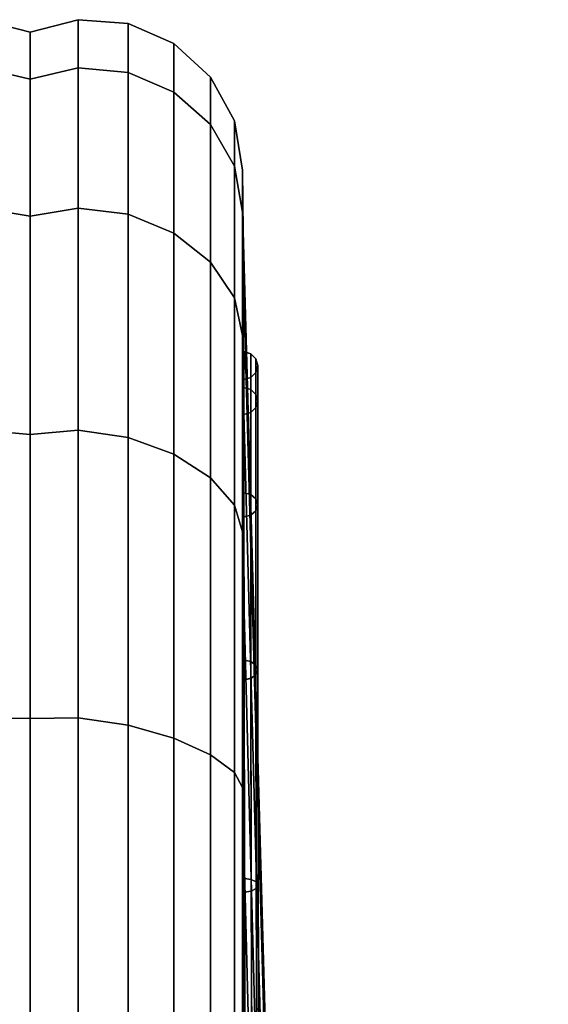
# Model space of a CAD drawing. Header units: inches. Extents: x -419 to 77, y -13 to 172.
# Tile 181 of 256: x 65.344 to 65.916, y 124.401 to 125.467. Entities that reach past the tile are written whole.
import ezdxf

# ---------------------------------------------------------------- set-up
doc = ezdxf.new("R2010")
doc.units = ezdxf.units.IN
doc.header["$MEASUREMENT"] = 0
for name, color, linetype in [('A-FURN', 1, 'Continuous'), ('A-FURN-3-COLLABORATE-EASEL-SCREEN-FABRIC', 254, 'Continuous'), ('A-FURN-3-COLLABORATE-EASEL-SCREEN-THREAD', 254, 'Continuous')]:
    doc.layers.add(name, color=color, linetype=linetype)

# ---------------------------------------------------------------- blocks, each defined once
blk = doc.blocks.new('CLSF-8248-2NDC-3D-3')
at = {"layer": 'A-FURN-3-COLLABORATE-EASEL-SCREEN-FABRIC'}
mesh = blk.add_polymesh((29, 8), dxfattribs=at)
for k, corner in enumerate([(-23.6106, 0.2307, 7.0554), (-23.6773, 0.23, 7.0554), (-23.7305, 0.2211, 7.0554), (-23.7779, 0.1953, 7.0554), (-23.8144, 0.1555, 7.0554), (-23.8358, 0.106, 7.0554), (-23.84, 0.0522, 7.0554), (-23.8264, 0, 7.0554), (-23.6106, 0.2307, 79.9706), (-23.6773, 0.23, 79.9706), (-23.7305, 0.2211, 79.9706), (-23.7779, 0.1953, 79.9706), (-23.8144, 0.1555, 79.9706), (-23.8358, 0.106, 79.9706), (-23.84, 0.0522, 79.9706), (-23.8264, 0, 79.9706), (-23.5678, 0.2307, 80.2994), (-23.6318, 0.23, 80.3166), (-23.6815, 0.2211, 80.3226), (-23.7265, 0.1953, 80.3312), (-23.7617, 0.1555, 80.3405), (-23.783, 0.106, 80.3487), (-23.788, 0.0522, 80.3541), (-23.7758, 0, 80.3552), (-23.4405, 0.2307, 80.6056), (-23.4982, 0.23, 80.6389), (-23.539, 0.2211, 80.6554), (-23.5776, 0.1953, 80.6743), (-23.6091, 0.1555, 80.6924), (-23.6295, 0.106, 80.7066), (-23.636, 0.0522, 80.7143), (-23.6273, 0, 80.7135), (-23.2387, 0.2307, 80.8686), (-23.2858, 0.23, 80.9158), (-23.3147, 0.2211, 80.9447), (-23.3441, 0.1953, 80.9741), (-23.3698, 0.1555, 80.9997), (-23.3879, 0.106, 81.0179), (-23.3957, 0.0522, 81.0257), (-23.3912, 0, 81.0212), (-22.9756, 0.2307, 81.0705), (-23.0089, 0.23, 81.1282), (-23.0254, 0.2211, 81.169), (-23.0443, 0.1953, 81.2076), (-23.0624, 0.1555, 81.239), (-23.0766, 0.106, 81.2594), (-23.0844, 0.0522, 81.266), (-23.0835, 0, 81.2573), (-22.6694, 0.2307, 81.1978), (-22.6866, 0.23, 81.2618), (-22.6926, 0.2211, 81.3115), (-22.7012, 0.1953, 81.3565), (-22.7105, 0.1555, 81.3916), (-22.7188, 0.106, 81.413), (-22.7242, 0.0522, 81.4179), (-22.7252, 0, 81.4058), (-22.3406, 0.2307, 81.2406), (-22.3406, 0.23, 81.3073), (-22.3406, 0.2211, 81.3605), (-22.3406, 0.1953, 81.4079), (-22.3406, 0.1555, 81.4443), (-22.3406, 0.106, 81.4658), (-22.3406, 0.0522, 81.47), (-22.3406, 0, 81.4564), (22.3406, 0.2307, 81.2406), (22.3406, 0.23, 81.3073), (22.3406, 0.2211, 81.3605), (22.3406, 0.1953, 81.4079), (22.3406, 0.1555, 81.4443), (22.3406, 0.106, 81.4658), (22.3406, 0.0522, 81.47), (22.3406, 0, 81.4564), (22.6694, 0.2307, 81.1978), (22.6866, 0.23, 81.2618), (22.6926, 0.2211, 81.3115), (22.7012, 0.1953, 81.3565), (22.7105, 0.1555, 81.3916), (22.7188, 0.106, 81.413), (22.7242, 0.0522, 81.4179), (22.7252, 0, 81.4058), (22.9756, 0.2307, 81.0705), (23.0089, 0.23, 81.1282), (23.0254, 0.2211, 81.169), (23.0443, 0.1953, 81.2076), (23.0624, 0.1555, 81.239), (23.0766, 0.106, 81.2594), (23.0844, 0.0522, 81.266), (23.0835, 0, 81.2573), (23.2387, 0.2307, 80.8686), (23.2858, 0.23, 80.9158), (23.3147, 0.2211, 80.9447), (23.3441, 0.1953, 80.9741), (23.3698, 0.1555, 80.9997), (23.3879, 0.106, 81.0179), (23.3957, 0.0522, 81.0257), (23.3912, 0, 81.0212), (23.4405, 0.2307, 80.6056), (23.4982, 0.23, 80.6389), (23.539, 0.2211, 80.6554), (23.5776, 0.1953, 80.6743), (23.6091, 0.1555, 80.6924), (23.6295, 0.106, 80.7066), (23.636, 0.0522, 80.7143), (23.6273, 0, 80.7135), (23.5678, 0.2307, 80.2994), (23.6318, 0.23, 80.3166), (23.6815, 0.2211, 80.3226), (23.7265, 0.1953, 80.3312), (23.7617, 0.1555, 80.3405), (23.783, 0.106, 80.3487), (23.788, 0.0522, 80.3541), (23.7758, 0, 80.3552), (23.6106, 0.2307, 79.9706), (23.6773, 0.23, 79.9706), (23.7305, 0.2211, 79.9706), (23.7779, 0.1953, 79.9706), (23.8144, 0.1555, 79.9706), (23.8358, 0.106, 79.9706), (23.84, 0.0522, 79.9706), (23.8264, 0, 79.9706), (23.6106, 0.2307, 7.0554), (23.6773, 0.23, 7.0554), (23.7305, 0.2211, 7.0554), (23.7779, 0.1953, 7.0554), (23.8144, 0.1555, 7.0554), (23.8358, 0.106, 7.0554), (23.84, 0.0522, 7.0554), (23.8264, 0, 7.0554), (23.5678, 0.2307, 6.7266), (23.6318, 0.23, 6.7094), (23.6815, 0.2211, 6.7034), (23.7265, 0.1953, 6.6948), (23.7617, 0.1555, 6.6855), (23.783, 0.106, 6.6773), (23.788, 0.0522, 6.6719), (23.7758, 0, 6.6708), (23.4405, 0.2307, 6.4204), (23.4982, 0.23, 6.3871), (23.539, 0.2211, 6.3706), (23.5776, 0.1953, 6.3517), (23.6091, 0.1555, 6.3336), (23.6295, 0.106, 6.3194), (23.636, 0.0522, 6.3117), (23.6273, 0, 6.3125), (23.2387, 0.2307, 6.1573), (23.2858, 0.23, 6.1102), (23.3147, 0.2211, 6.0813), (23.3441, 0.1953, 6.0519), (23.3698, 0.1555, 6.0262), (23.3879, 0.106, 6.0081), (23.3957, 0.0522, 6.0003), (23.3912, 0, 6.0048), (22.9756, 0.2307, 5.9555), (23.0089, 0.23, 5.8978), (23.0254, 0.2211, 5.857), (23.0443, 0.1953, 5.8184), (23.0624, 0.1555, 5.787), (23.0766, 0.106, 5.7666), (23.0844, 0.0522, 5.76), (23.0835, 0, 5.7687), (22.6694, 0.2307, 5.8282), (22.6866, 0.23, 5.7642), (22.6926, 0.2211, 5.7145), (22.7012, 0.1953, 5.6695), (22.7105, 0.1555, 5.6344), (22.7188, 0.106, 5.613), (22.7242, 0.0522, 5.6081), (22.7252, 0, 5.6202), (22.3406, 0.2307, 5.7854), (22.3406, 0.23, 5.7187), (22.3406, 0.2211, 5.6655), (22.3406, 0.1953, 5.6181), (22.3406, 0.1555, 5.5817), (22.3406, 0.106, 5.5602), (22.3406, 0.0522, 5.556), (22.3406, 0, 5.5696), (-22.3406, 0.2307, 5.7854), (-22.3406, 0.23, 5.7187), (-22.3406, 0.2211, 5.6655), (-22.3406, 0.1953, 5.6181), (-22.3406, 0.1555, 5.5817), (-22.3406, 0.106, 5.5602), (-22.3406, 0.0522, 5.556), (-22.3406, 0, 5.5696), (-22.6694, 0.2307, 5.8282), (-22.6866, 0.23, 5.7642), (-22.6926, 0.2211, 5.7145), (-22.7012, 0.1953, 5.6695), (-22.7105, 0.1555, 5.6344), (-22.7188, 0.106, 5.613), (-22.7242, 0.0522, 5.6081), (-22.7252, 0, 5.6202), (-22.9756, 0.2307, 5.9555), (-23.0089, 0.23, 5.8978), (-23.0254, 0.2211, 5.857), (-23.0443, 0.1953, 5.8184), (-23.0624, 0.1555, 5.787), (-23.0766, 0.106, 5.7666), (-23.0844, 0.0522, 5.76), (-23.0835, 0, 5.7687), (-23.2387, 0.2307, 6.1573), (-23.2858, 0.23, 6.1102), (-23.3147, 0.2211, 6.0813), (-23.3441, 0.1953, 6.0519), (-23.3698, 0.1555, 6.0262), (-23.3879, 0.106, 6.0081), (-23.3957, 0.0522, 6.0003), (-23.3912, 0, 6.0048), (-23.4405, 0.2307, 6.4204), (-23.4982, 0.23, 6.3871), (-23.539, 0.2211, 6.3706), (-23.5776, 0.1953, 6.3517), (-23.6091, 0.1555, 6.3336), (-23.6295, 0.106, 6.3194), (-23.636, 0.0522, 6.3117), (-23.6273, 0, 6.3125), (-23.5678, 0.2307, 6.7266), (-23.6318, 0.23, 6.7094), (-23.6815, 0.2211, 6.7034), (-23.7265, 0.1953, 6.6948), (-23.7617, 0.1555, 6.6855), (-23.783, 0.106, 6.6773), (-23.788, 0.0522, 6.6719), (-23.7758, 0, 6.6708), (-23.6106, 0.2307, 7.0554), (-23.6773, 0.23, 7.0554), (-23.7305, 0.2211, 7.0554), (-23.7779, 0.1953, 7.0554), (-23.8144, 0.1555, 7.0554), (-23.8358, 0.106, 7.0554), (-23.84, 0.0522, 7.0554), (-23.8264, 0, 7.0554)]):
    mesh.set_mesh_vertex(divmod(k, 8), corner)
mesh = blk.add_polymesh((29, 8), dxfattribs=at)
for k, corner in enumerate([(-23.8264, 0, 7.0554), (-23.84, -0.0522, 7.0554), (-23.8358, -0.106, 7.0554), (-23.8144, -0.1555, 7.0554), (-23.7779, -0.1953, 7.0554), (-23.7305, -0.2211, 7.0554), (-23.6773, -0.23, 7.0554), (-23.6106, -0.2307, 7.0554), (-23.8264, 0, 79.9706), (-23.84, -0.0522, 79.9706), (-23.8358, -0.106, 79.9706), (-23.8144, -0.1555, 79.9706), (-23.7779, -0.1953, 79.9706), (-23.7305, -0.2211, 79.9706), (-23.6773, -0.23, 79.9706), (-23.6106, -0.2307, 79.9706), (-23.7758, 0, 80.3552), (-23.788, -0.0522, 80.3541), (-23.783, -0.106, 80.3487), (-23.7617, -0.1555, 80.3405), (-23.7265, -0.1953, 80.3312), (-23.6815, -0.2211, 80.3226), (-23.6318, -0.23, 80.3166), (-23.5678, -0.2307, 80.2994), (-23.6273, 0, 80.7135), (-23.636, -0.0522, 80.7143), (-23.6295, -0.106, 80.7066), (-23.6091, -0.1555, 80.6924), (-23.5776, -0.1953, 80.6743), (-23.539, -0.2211, 80.6554), (-23.4982, -0.23, 80.6389), (-23.4405, -0.2307, 80.6056), (-23.3912, 0, 81.0212), (-23.3957, -0.0522, 81.0257), (-23.3879, -0.106, 81.0179), (-23.3698, -0.1555, 80.9997), (-23.3441, -0.1953, 80.9741), (-23.3147, -0.2211, 80.9447), (-23.2858, -0.23, 80.9158), (-23.2387, -0.2307, 80.8686), (-23.0835, 0, 81.2573), (-23.0844, -0.0522, 81.266), (-23.0766, -0.106, 81.2594), (-23.0624, -0.1555, 81.239), (-23.0443, -0.1953, 81.2076), (-23.0254, -0.2211, 81.169), (-23.0089, -0.23, 81.1282), (-22.9756, -0.2307, 81.0705), (-22.7252, 0, 81.4058), (-22.7242, -0.0522, 81.4179), (-22.7188, -0.106, 81.413), (-22.7105, -0.1555, 81.3916), (-22.7012, -0.1953, 81.3565), (-22.6926, -0.2211, 81.3115), (-22.6866, -0.23, 81.2618), (-22.6694, -0.2307, 81.1978), (-22.3406, 0, 81.4564), (-22.3406, -0.0522, 81.47), (-22.3406, -0.106, 81.4658), (-22.3406, -0.1555, 81.4443), (-22.3406, -0.1953, 81.4079), (-22.3406, -0.2211, 81.3605), (-22.3406, -0.23, 81.3073), (-22.3406, -0.2307, 81.2406), (22.3406, 0, 81.4564), (22.3406, -0.0522, 81.47), (22.3406, -0.106, 81.4658), (22.3406, -0.1555, 81.4443), (22.3406, -0.1953, 81.4079), (22.3406, -0.2211, 81.3605), (22.3406, -0.23, 81.3073), (22.3406, -0.2307, 81.2406), (22.7252, 0, 81.4058), (22.7242, -0.0522, 81.4179), (22.7188, -0.106, 81.413), (22.7105, -0.1555, 81.3916), (22.7012, -0.1953, 81.3565), (22.6926, -0.2211, 81.3115), (22.6866, -0.23, 81.2618), (22.6694, -0.2307, 81.1978), (23.0835, 0, 81.2573), (23.0844, -0.0522, 81.266), (23.0766, -0.106, 81.2594), (23.0624, -0.1555, 81.239), (23.0443, -0.1953, 81.2076), (23.0254, -0.2211, 81.169), (23.0089, -0.23, 81.1282), (22.9756, -0.2307, 81.0705), (23.3912, 0, 81.0212), (23.3957, -0.0522, 81.0257), (23.3879, -0.106, 81.0179), (23.3698, -0.1555, 80.9997), (23.3441, -0.1953, 80.9741), (23.3147, -0.2211, 80.9447), (23.2858, -0.23, 80.9158), (23.2387, -0.2307, 80.8686), (23.6273, 0, 80.7135), (23.636, -0.0522, 80.7143), (23.6295, -0.106, 80.7066), (23.6091, -0.1555, 80.6924), (23.5776, -0.1953, 80.6743), (23.539, -0.2211, 80.6554), (23.4982, -0.23, 80.6389), (23.4405, -0.2307, 80.6056), (23.7758, 0, 80.3552), (23.788, -0.0522, 80.3541), (23.783, -0.106, 80.3487), (23.7617, -0.1555, 80.3405), (23.7265, -0.1953, 80.3312), (23.6815, -0.2211, 80.3226), (23.6318, -0.23, 80.3166), (23.5678, -0.2307, 80.2994), (23.8264, 0, 79.9706), (23.84, -0.0522, 79.9706), (23.8358, -0.106, 79.9706), (23.8144, -0.1555, 79.9706), (23.7779, -0.1953, 79.9706), (23.7305, -0.2211, 79.9706), (23.6773, -0.23, 79.9706), (23.6106, -0.2307, 79.9706), (23.8264, 0, 7.0554), (23.84, -0.0522, 7.0554), (23.8358, -0.106, 7.0554), (23.8144, -0.1555, 7.0554), (23.7779, -0.1953, 7.0554), (23.7305, -0.2211, 7.0554), (23.6773, -0.23, 7.0554), (23.6106, -0.2307, 7.0554), (23.7758, 0, 6.6708), (23.788, -0.0522, 6.6719), (23.783, -0.106, 6.6773), (23.7617, -0.1555, 6.6855), (23.7265, -0.1953, 6.6948), (23.6815, -0.2211, 6.7034), (23.6318, -0.23, 6.7094), (23.5678, -0.2307, 6.7266), (23.6273, 0, 6.3125), (23.636, -0.0522, 6.3117), (23.6295, -0.106, 6.3194), (23.6091, -0.1555, 6.3336), (23.5776, -0.1953, 6.3517), (23.539, -0.2211, 6.3706), (23.4982, -0.23, 6.3871), (23.4405, -0.2307, 6.4204), (23.3912, 0, 6.0048), (23.3957, -0.0522, 6.0003), (23.3879, -0.106, 6.0081), (23.3698, -0.1555, 6.0262), (23.3441, -0.1953, 6.0519), (23.3147, -0.2211, 6.0813), (23.2858, -0.23, 6.1102), (23.2387, -0.2307, 6.1573), (23.0835, 0, 5.7687), (23.0844, -0.0522, 5.76), (23.0766, -0.106, 5.7666), (23.0624, -0.1555, 5.787), (23.0443, -0.1953, 5.8184), (23.0254, -0.2211, 5.857), (23.0089, -0.23, 5.8978), (22.9756, -0.2307, 5.9555), (22.7252, 0, 5.6202), (22.7242, -0.0522, 5.6081), (22.7188, -0.106, 5.613), (22.7105, -0.1555, 5.6344), (22.7012, -0.1953, 5.6695), (22.6926, -0.2211, 5.7145), (22.6866, -0.23, 5.7642), (22.6694, -0.2307, 5.8282), (22.3406, 0, 5.5696), (22.3406, -0.0522, 5.556), (22.3406, -0.106, 5.5602), (22.3406, -0.1555, 5.5817), (22.3406, -0.1953, 5.6181), (22.3406, -0.2211, 5.6655), (22.3406, -0.23, 5.7187), (22.3406, -0.2307, 5.7854), (-22.3406, 0, 5.5696), (-22.3406, -0.0522, 5.556), (-22.3406, -0.106, 5.5602), (-22.3406, -0.1555, 5.5817), (-22.3406, -0.1953, 5.6181), (-22.3406, -0.2211, 5.6655), (-22.3406, -0.23, 5.7187), (-22.3406, -0.2307, 5.7854), (-22.7252, 0, 5.6202), (-22.7242, -0.0522, 5.6081), (-22.7188, -0.106, 5.613), (-22.7105, -0.1555, 5.6344), (-22.7012, -0.1953, 5.6695), (-22.6926, -0.2211, 5.7145), (-22.6866, -0.23, 5.7642), (-22.6694, -0.2307, 5.8282), (-23.0835, 0, 5.7687), (-23.0844, -0.0522, 5.76), (-23.0766, -0.106, 5.7666), (-23.0624, -0.1555, 5.787), (-23.0443, -0.1953, 5.8184), (-23.0254, -0.2211, 5.857), (-23.0089, -0.23, 5.8978), (-22.9756, -0.2307, 5.9555), (-23.3912, 0, 6.0048), (-23.3957, -0.0522, 6.0003), (-23.3879, -0.106, 6.0081), (-23.3698, -0.1555, 6.0262), (-23.3441, -0.1953, 6.0519), (-23.3147, -0.2211, 6.0813), (-23.2858, -0.23, 6.1102), (-23.2387, -0.2307, 6.1573), (-23.6273, 0, 6.3125), (-23.636, -0.0522, 6.3117), (-23.6295, -0.106, 6.3194), (-23.6091, -0.1555, 6.3336), (-23.5776, -0.1953, 6.3517), (-23.539, -0.2211, 6.3706), (-23.4982, -0.23, 6.3871), (-23.4405, -0.2307, 6.4204), (-23.7758, 0, 6.6708), (-23.788, -0.0522, 6.6719), (-23.783, -0.106, 6.6773), (-23.7617, -0.1555, 6.6855), (-23.7265, -0.1953, 6.6948), (-23.6815, -0.2211, 6.7034), (-23.6318, -0.23, 6.7094), (-23.5678, -0.2307, 6.7266), (-23.8264, 0, 7.0554), (-23.84, -0.0522, 7.0554), (-23.8358, -0.106, 7.0554), (-23.8144, -0.1555, 7.0554), (-23.7779, -0.1953, 7.0554), (-23.7305, -0.2211, 7.0554), (-23.6773, -0.23, 7.0554), (-23.6106, -0.2307, 7.0554)]):
    mesh.set_mesh_vertex(divmod(k, 8), corner)
mesh = blk.add_polymesh((29, 7), dxfattribs=at)
for k, corner in enumerate([(-23.6106, -0.2307, 7.0554), (-22.7309, -0.2552, 7.3532), (-21.8526, -0.3163, 7.6506), (-20.9756, -0.3957, 7.9475), (-20.0987, -0.4751, 8.2444), (-19.2204, -0.5362, 8.5417), (-18.3406, -0.5607, 8.8396), (-23.6106, -0.2307, 79.9706), (-22.7309, -0.2552, 79.6728), (-21.8526, -0.3163, 79.3754), (-20.9756, -0.3957, 79.0785), (-20.0987, -0.4751, 78.7816), (-19.2204, -0.5362, 78.4843), (-18.3406, -0.5607, 78.1864), (-23.5678, -0.2307, 80.2994), (-22.6811, -0.2552, 80.0206), (-21.7991, -0.3163, 79.7572), (-20.92, -0.3957, 79.5017), (-20.0408, -0.4751, 79.2462), (-19.1589, -0.5362, 78.9828), (-18.2722, -0.5607, 78.704), (-23.4405, -0.2307, 80.6056), (-22.536, -0.2552, 80.3524), (-21.6431, -0.3163, 80.1191), (-20.7566, -0.3957, 79.896), (-19.8701, -0.4751, 79.6729), (-18.9772, -0.5362, 79.4397), (-18.0727, -0.5607, 79.1864), (-23.2387, -0.2307, 80.8686), (-22.3093, -0.2552, 80.6429), (-21.3982, -0.3163, 80.4344), (-20.4968, -0.3957, 80.2346), (-19.5953, -0.4751, 80.0348), (-18.6842, -0.5362, 79.8263), (-17.7549, -0.5607, 79.6006), (-22.9756, -0.2307, 81.0705), (-22.0188, -0.2552, 80.8697), (-21.083, -0.3163, 80.6794), (-20.1582, -0.3957, 80.4945), (-19.2333, -0.4751, 80.3095), (-18.2975, -0.5362, 80.1192), (-17.3407, -0.5607, 79.9184), (-22.6694, -0.2307, 81.1978), (-21.687, -0.2552, 81.0149), (-20.7211, -0.3163, 80.8355), (-19.7638, -0.3957, 80.6578), (-18.8066, -0.4751, 80.4802), (-17.8406, -0.5362, 80.3008), (-16.8582, -0.5607, 80.1179), (-22.3406, -0.2307, 81.2406), (-21.3393, -0.2552, 81.0647), (-20.3393, -0.3163, 80.889), (-19.3406, -0.3957, 80.7135), (-18.3419, -0.4751, 80.538), (-17.342, -0.5362, 80.3623), (-16.3406, -0.5607, 80.1864), (22.3406, -0.2307, 81.2406), (21.3393, -0.2552, 81.0647), (20.3393, -0.3163, 80.889), (19.3406, -0.3957, 80.7135), (18.3419, -0.4751, 80.538), (17.342, -0.5362, 80.3623), (16.3406, -0.5607, 80.1864), (22.6694, -0.2307, 81.1978), (21.687, -0.2552, 81.0149), (20.7211, -0.3163, 80.8355), (19.7638, -0.3957, 80.6578), (18.8066, -0.4751, 80.4802), (17.8406, -0.5362, 80.3008), (16.8582, -0.5607, 80.1179), (22.9756, -0.2307, 81.0705), (22.0188, -0.2552, 80.8697), (21.083, -0.3163, 80.6794), (20.1582, -0.3957, 80.4945), (19.2333, -0.4751, 80.3095), (18.2975, -0.5362, 80.1192), (17.3407, -0.5607, 79.9184), (23.2387, -0.2307, 80.8686), (22.3093, -0.2552, 80.6429), (21.3982, -0.3163, 80.4344), (20.4968, -0.3957, 80.2346), (19.5953, -0.4751, 80.0348), (18.6842, -0.5362, 79.8263), (17.7549, -0.5607, 79.6006), (23.4405, -0.2307, 80.6056), (22.536, -0.2552, 80.3524), (21.6431, -0.3163, 80.1191), (20.7566, -0.3957, 79.896), (19.8701, -0.4751, 79.6729), (18.9772, -0.5362, 79.4397), (18.0727, -0.5607, 79.1864), (23.5678, -0.2307, 80.2994), (22.6811, -0.2552, 80.0206), (21.7991, -0.3163, 79.7572), (20.92, -0.3957, 79.5017), (20.0408, -0.4751, 79.2462), (19.1589, -0.5362, 78.9828), (18.2722, -0.5607, 78.704), (23.6106, -0.2307, 79.9706), (22.7309, -0.2552, 79.6728), (21.8526, -0.3163, 79.3754), (20.9756, -0.3957, 79.0785), (20.0987, -0.4751, 78.7816), (19.2204, -0.5362, 78.4843), (18.3406, -0.5607, 78.1864), (23.6106, -0.2307, 7.0554), (22.7309, -0.2552, 7.3532), (21.8526, -0.3163, 7.6506), (20.9756, -0.3957, 7.9475), (20.0987, -0.4751, 8.2444), (19.2204, -0.5362, 8.5417), (18.3406, -0.5607, 8.8396), (23.5678, -0.2307, 6.7266), (22.6811, -0.2552, 7.0054), (21.7991, -0.3163, 7.2688), (20.92, -0.3957, 7.5243), (20.0408, -0.4751, 7.7798), (19.1589, -0.5362, 8.0431), (18.2722, -0.5607, 8.322), (23.4405, -0.2307, 6.4204), (22.536, -0.2552, 6.6736), (21.6431, -0.3163, 6.9069), (20.7566, -0.3957, 7.13), (19.8701, -0.4751, 7.3531), (18.9772, -0.5362, 7.5863), (18.0727, -0.5607, 7.8396), (23.2387, -0.2307, 6.1573), (22.3093, -0.2552, 6.3831), (21.3982, -0.3163, 6.5916), (20.4968, -0.3957, 6.7914), (19.5953, -0.4751, 6.9912), (18.6842, -0.5362, 7.1997), (17.7549, -0.5607, 7.4254), (22.9756, -0.2307, 5.9555), (22.0188, -0.2552, 6.1563), (21.083, -0.3163, 6.3466), (20.1582, -0.3957, 6.5315), (19.2333, -0.4751, 6.7165), (18.2975, -0.5362, 6.9068), (17.3407, -0.5607, 7.1076), (22.6694, -0.2307, 5.8282), (21.687, -0.2552, 6.0111), (20.7211, -0.3163, 6.1905), (19.7638, -0.3957, 6.3682), (18.8066, -0.4751, 6.5458), (17.8406, -0.5362, 6.7252), (16.8582, -0.5607, 6.9081), (22.3406, -0.2307, 5.7854), (21.3393, -0.2552, 5.9613), (20.3393, -0.3163, 6.137), (19.3406, -0.3957, 6.3125), (18.3419, -0.4751, 6.488), (17.342, -0.5362, 6.6637), (16.3406, -0.5607, 6.8396), (-22.3406, -0.2307, 5.7854), (-21.3393, -0.2552, 5.9613), (-20.3393, -0.3163, 6.137), (-19.3406, -0.3957, 6.3125), (-18.3419, -0.4751, 6.488), (-17.342, -0.5362, 6.6637), (-16.3406, -0.5607, 6.8396), (-22.6694, -0.2307, 5.8282), (-21.687, -0.2552, 6.0111), (-20.7211, -0.3163, 6.1905), (-19.7638, -0.3957, 6.3682), (-18.8066, -0.4751, 6.5458), (-17.8406, -0.5362, 6.7252), (-16.8582, -0.5607, 6.9081), (-22.9756, -0.2307, 5.9555), (-22.0188, -0.2552, 6.1563), (-21.083, -0.3163, 6.3466), (-20.1582, -0.3957, 6.5315), (-19.2333, -0.4751, 6.7165), (-18.2975, -0.5362, 6.9068), (-17.3407, -0.5607, 7.1076), (-23.2387, -0.2307, 6.1573), (-22.3093, -0.2552, 6.3831), (-21.3982, -0.3163, 6.5916), (-20.4968, -0.3957, 6.7914), (-19.5953, -0.4751, 6.9912), (-18.6842, -0.5362, 7.1997), (-17.7549, -0.5607, 7.4254), (-23.4405, -0.2307, 6.4204), (-22.536, -0.2552, 6.6736), (-21.6431, -0.3163, 6.9069), (-20.7566, -0.3957, 7.13), (-19.8701, -0.4751, 7.3531), (-18.9772, -0.5362, 7.5863), (-18.0727, -0.5607, 7.8396), (-23.5678, -0.2307, 6.7266), (-22.6811, -0.2552, 7.0054), (-21.7991, -0.3163, 7.2688), (-20.92, -0.3957, 7.5243), (-20.0408, -0.4751, 7.7798), (-19.1589, -0.5362, 8.0431), (-18.2722, -0.5607, 8.322), (-23.6106, -0.2307, 7.0554), (-22.7309, -0.2552, 7.3532), (-21.8526, -0.3163, 7.6506), (-20.9756, -0.3957, 7.9475), (-20.0987, -0.4751, 8.2444), (-19.2204, -0.5362, 8.5417), (-18.3406, -0.5607, 8.8396)]):
    mesh.set_mesh_vertex(divmod(k, 7), corner)
at = {"layer": 'A-FURN-3-COLLABORATE-EASEL-SCREEN-THREAD'}
mesh = blk.add_polymesh((9, 7), dxfattribs=at)
for k, corner in enumerate([(22.9106, -0.232, 6.0681), (22.9096, -0.2393, 6.0701), (22.9069, -0.2447, 6.0748), (22.9033, -0.2469, 6.0812), (22.8996, -0.2447, 6.0875), (22.8968, -0.2393, 6.0922), (22.8956, -0.2319, 6.0941), (22.6357, -0.2329, 5.9542), (22.6352, -0.2402, 5.9564), (22.6339, -0.2456, 5.9617), (22.632, -0.2478, 5.9688), (22.6301, -0.2456, 5.9759), (22.6286, -0.2402, 5.9811), (22.6279, -0.2328, 5.9832), (22.3406, -0.2355, 5.9154), (22.3407, -0.2429, 5.9176), (22.3408, -0.2483, 5.9231), (22.3409, -0.2504, 5.9304), (22.3408, -0.2482, 5.9378), (22.3407, -0.2427, 5.9432), (22.3406, -0.2354, 5.9454), (22.2031, -0.2377, 5.9154), (22.2032, -0.245, 5.9176), (22.2033, -0.2504, 5.9231), (22.2033, -0.2526, 5.9304), (22.2033, -0.2503, 5.9378), (22.2032, -0.2449, 5.9432), (22.2031, -0.2375, 5.9454), (22.0656, -0.24, 5.9154), (22.0656, -0.2473, 5.9176), (22.0657, -0.2527, 5.9231), (22.0657, -0.2549, 5.9304), (22.0657, -0.2527, 5.9378), (22.0656, -0.2472, 5.9432), (22.0656, -0.2399, 5.9454), (21.928, -0.2424, 5.9154), (21.9281, -0.2498, 5.9176), (21.9281, -0.2552, 5.9231), (21.9281, -0.2574, 5.9304), (21.9281, -0.2551, 5.9378), (21.9281, -0.2497, 5.9432), (21.928, -0.2423, 5.9454), (21.7905, -0.2448, 5.9154), (21.7905, -0.2521, 5.9176), (21.7905, -0.2576, 5.9231), (21.7905, -0.2597, 5.9304), (21.7905, -0.2575, 5.9378), (21.7905, -0.252, 5.9432), (21.7905, -0.2447, 5.9454), (21.6529, -0.2468, 5.9154), (21.6529, -0.2541, 5.9176), (21.653, -0.2595, 5.9231), (21.653, -0.2617, 5.9304), (21.653, -0.2595, 5.9378), (21.6529, -0.254, 5.9432), (21.6529, -0.2467, 5.9454), (21.5154, -0.2478, 5.9154), (21.5154, -0.2551, 5.9176), (21.5154, -0.2605, 5.9231), (21.5154, -0.2627, 5.9304), (21.5154, -0.2604, 5.9378), (21.5154, -0.255, 5.9432), (21.5154, -0.2476, 5.9454)]):
    mesh.set_mesh_vertex(divmod(k, 7), corner)
mesh = blk.add_polymesh((9, 7), dxfattribs=at)
for k, corner in enumerate([(21.7905, -0.2448, 81.1106), (21.7905, -0.2521, 81.1084), (21.7905, -0.2576, 81.1029), (21.7905, -0.2597, 81.0955), (21.7905, -0.2575, 81.0882), (21.7905, -0.252, 81.0828), (21.7905, -0.2447, 81.0806), (21.928, -0.2425, 81.1106), (21.9281, -0.2498, 81.1084), (21.9281, -0.2552, 81.1029), (21.9281, -0.2574, 81.0955), (21.9281, -0.2551, 81.0882), (21.9281, -0.2497, 81.0828), (21.928, -0.2423, 81.0806), (22.0656, -0.24, 81.1106), (22.0656, -0.2473, 81.1084), (22.0657, -0.2528, 81.1029), (22.0657, -0.2549, 81.0955), (22.0657, -0.2527, 81.0882), (22.0656, -0.2472, 81.0828), (22.0656, -0.2399, 81.0806), (22.2031, -0.2377, 81.1106), (22.2032, -0.245, 81.1084), (22.2033, -0.2504, 81.1029), (22.2033, -0.2526, 81.0955), (22.2033, -0.2503, 81.0882), (22.2032, -0.2449, 81.0828), (22.2031, -0.2375, 81.0806), (22.3406, -0.2355, 81.1106), (22.3407, -0.2429, 81.1084), (22.3408, -0.2483, 81.1029), (22.3409, -0.2504, 81.0955), (22.3408, -0.2482, 81.0882), (22.3407, -0.2427, 81.0828), (22.3406, -0.2354, 81.0806), (22.6357, -0.2329, 81.0718), (22.6352, -0.2402, 81.0696), (22.6339, -0.2456, 81.0643), (22.632, -0.2478, 81.0572), (22.6301, -0.2456, 81.0501), (22.6286, -0.2402, 81.0449), (22.6279, -0.2328, 81.0428), (22.9106, -0.232, 80.9579), (22.9096, -0.2393, 80.9559), (22.9069, -0.2447, 80.9512), (22.9033, -0.2469, 80.9448), (22.8996, -0.2447, 80.9385), (22.8968, -0.2393, 80.9338), (22.8956, -0.2319, 80.9319), (23.1468, -0.2316, 80.7768), (23.1452, -0.2389, 80.7752), (23.1414, -0.2444, 80.7713), (23.1362, -0.2466, 80.7661), (23.1311, -0.2443, 80.7609), (23.1271, -0.2389, 80.7571), (23.1255, -0.2315, 80.7555), (23.3279, -0.2314, 80.5406), (23.326, -0.2388, 80.5395), (23.3213, -0.2442, 80.5368), (23.315, -0.2464, 80.5331), (23.3086, -0.2442, 80.5295), (23.3039, -0.2387, 80.5267), (23.3019, -0.2314, 80.5256)]):
    mesh.set_mesh_vertex(divmod(k, 7), corner)
mesh = blk.add_polymesh((9, 7), dxfattribs=at)
for k, corner in enumerate([(23.4806, -0.2315, 7.0881), (23.4784, -0.2388, 7.0881), (23.473, -0.2442, 7.0881), (23.4656, -0.2464, 7.0881), (23.4583, -0.2442, 7.0881), (23.4528, -0.2388, 7.0881), (23.4506, -0.2314, 7.0881), (23.4806, -0.2315, 7.0799), (23.4784, -0.2388, 7.0799), (23.473, -0.2442, 7.0799), (23.4656, -0.2464, 7.0799), (23.4583, -0.2442, 7.0799), (23.4528, -0.2388, 7.0799), (23.4506, -0.2314, 7.0799), (23.4806, -0.2315, 7.0717), (23.4784, -0.2388, 7.0717), (23.473, -0.2442, 7.0717), (23.4656, -0.2464, 7.0717), (23.4583, -0.2442, 7.0717), (23.4528, -0.2388, 7.0717), (23.4506, -0.2314, 7.0717), (23.4806, -0.2315, 7.0636), (23.4784, -0.2388, 7.0636), (23.473, -0.2442, 7.0636), (23.4656, -0.2464, 7.0636), (23.4583, -0.2442, 7.0636), (23.4528, -0.2388, 7.0636), (23.4506, -0.2314, 7.0636), (23.4806, -0.2315, 7.0554), (23.4784, -0.2388, 7.0554), (23.473, -0.2442, 7.0554), (23.4656, -0.2464, 7.0554), (23.4583, -0.2442, 7.0554), (23.4528, -0.2388, 7.0554), (23.4506, -0.2314, 7.0554), (23.4418, -0.2314, 6.7603), (23.4397, -0.2387, 6.7609), (23.4344, -0.2442, 6.7623), (23.4273, -0.2464, 6.7642), (23.4202, -0.2442, 6.7661), (23.4149, -0.2387, 6.7675), (23.4128, -0.2314, 6.7681), (23.3279, -0.2314, 6.4854), (23.326, -0.2388, 6.4865), (23.3213, -0.2442, 6.4892), (23.315, -0.2464, 6.4929), (23.3086, -0.2442, 6.4965), (23.3039, -0.2387, 6.4993), (23.3019, -0.2314, 6.5004), (23.1468, -0.2316, 6.2492), (23.1452, -0.2389, 6.2508), (23.1414, -0.2444, 6.2547), (23.1362, -0.2466, 6.2599), (23.1311, -0.2443, 6.265), (23.1272, -0.2389, 6.2689), (23.1255, -0.2315, 6.2704), (22.9106, -0.232, 6.0681), (22.9096, -0.2393, 6.0701), (22.9069, -0.2447, 6.0748), (22.9033, -0.2469, 6.0812), (22.8996, -0.2447, 6.0875), (22.8968, -0.2393, 6.0922), (22.8956, -0.2319, 6.0941)]):
    mesh.set_mesh_vertex(divmod(k, 7), corner)
mesh = blk.add_polymesh((9, 7), dxfattribs=at)
for k, corner in enumerate([(23.3279, -0.2314, 80.5406), (23.326, -0.2388, 80.5395), (23.3213, -0.2442, 80.5368), (23.315, -0.2464, 80.5331), (23.3086, -0.2442, 80.5295), (23.3039, -0.2387, 80.5267), (23.3019, -0.2314, 80.5256), (23.4418, -0.2314, 80.2657), (23.4397, -0.2387, 80.2651), (23.4344, -0.2442, 80.2637), (23.4273, -0.2464, 80.2618), (23.4202, -0.2442, 80.2599), (23.4149, -0.2387, 80.2585), (23.4128, -0.2314, 80.2579), (23.4806, -0.2315, 79.9706), (23.4784, -0.2388, 79.9706), (23.473, -0.2442, 79.9706), (23.4656, -0.2464, 79.9706), (23.4583, -0.2442, 79.9706), (23.4528, -0.2388, 79.9706), (23.4506, -0.2314, 79.9706), (23.4806, -0.2315, 79.9624), (23.4784, -0.2388, 79.9624), (23.473, -0.2442, 79.9624), (23.4656, -0.2464, 79.9624), (23.4583, -0.2442, 79.9624), (23.4528, -0.2388, 79.9624), (23.4506, -0.2314, 79.9624), (23.4806, -0.2315, 79.9543), (23.4784, -0.2388, 79.9543), (23.473, -0.2442, 79.9543), (23.4656, -0.2464, 79.9543), (23.4583, -0.2442, 79.9543), (23.4528, -0.2388, 79.9543), (23.4506, -0.2314, 79.9543), (23.4806, -0.2315, 79.9461), (23.4784, -0.2388, 79.9461), (23.473, -0.2442, 79.9461), (23.4656, -0.2464, 79.9461), (23.4583, -0.2442, 79.9461), (23.4528, -0.2388, 79.9461), (23.4506, -0.2314, 79.9461), (23.4806, -0.2315, 79.9379), (23.4784, -0.2388, 79.9379), (23.473, -0.2442, 79.9379), (23.4656, -0.2464, 79.9379), (23.4583, -0.2442, 79.9379), (23.4528, -0.2388, 79.9379), (23.4506, -0.2314, 79.9379), (23.4806, -0.2315, 79.9297), (23.4784, -0.2388, 79.9297), (23.473, -0.2442, 79.9297), (23.4656, -0.2464, 79.9297), (23.4583, -0.2442, 79.9297), (23.4528, -0.2388, 79.9297), (23.4506, -0.2314, 79.9297), (23.4807, -0.2315, 79.9215), (23.4784, -0.2388, 79.9215), (23.473, -0.2442, 79.9215), (23.4656, -0.2464, 79.9215), (23.4583, -0.2442, 79.9215), (23.4528, -0.2388, 79.9215), (23.4507, -0.2314, 79.9215)]):
    mesh.set_mesh_vertex(divmod(k, 7), corner)
mesh = blk.add_polymesh((9, 7), dxfattribs=at)
for k, corner in enumerate([(23.4807, -0.2315, 79.9215), (23.4784, -0.2388, 79.9215), (23.473, -0.2442, 79.9215), (23.4656, -0.2464, 79.9215), (23.4583, -0.2442, 79.9215), (23.4528, -0.2388, 79.9215), (23.4507, -0.2314, 79.9215), (23.4807, -0.2315, 78.513), (23.4785, -0.2388, 78.513), (23.473, -0.2442, 78.513), (23.4657, -0.2464, 78.513), (23.4583, -0.2442, 78.513), (23.4529, -0.2388, 78.513), (23.4507, -0.2314, 78.513), (23.4806, -0.2315, 77.1046), (23.4784, -0.2388, 77.1046), (23.473, -0.2442, 77.1046), (23.4656, -0.2464, 77.1046), (23.4583, -0.2442, 77.1046), (23.4528, -0.2388, 77.1046), (23.4506, -0.2314, 77.1046), (23.4806, -0.2315, 75.6961), (23.4784, -0.2388, 75.6961), (23.473, -0.2442, 75.6961), (23.4656, -0.2464, 75.6961), (23.4583, -0.2442, 75.6961), (23.4528, -0.2388, 75.6961), (23.4506, -0.2314, 75.6961), (23.4806, -0.2315, 39.0847), (23.4784, -0.2388, 39.0847), (23.473, -0.2442, 39.0847), (23.4656, -0.2464, 39.0847), (23.4583, -0.2442, 39.0847), (23.4528, -0.2388, 39.0847), (23.4506, -0.2314, 39.0847), (23.4806, -0.2315, 14.2623), (23.4784, -0.2388, 14.2623), (23.4729, -0.2442, 14.2623), (23.4656, -0.2464, 14.2623), (23.4583, -0.2442, 14.2623), (23.4528, -0.2388, 14.2623), (23.4506, -0.2314, 14.2623), (23.4806, -0.2315, 12.8538), (23.4784, -0.2388, 12.8538), (23.473, -0.2442, 12.8538), (23.4656, -0.2464, 12.8538), (23.4583, -0.2442, 12.8538), (23.4528, -0.2388, 12.8538), (23.4506, -0.2314, 12.8538), (23.4806, -0.2315, 12.3607), (23.4784, -0.2388, 12.3607), (23.473, -0.2442, 12.3607), (23.4656, -0.2464, 12.3607), (23.4583, -0.2442, 12.3607), (23.4528, -0.2388, 12.3607), (23.4506, -0.2314, 12.3607), (23.4806, -0.2315, 11.8676), (23.4784, -0.2388, 11.8676), (23.473, -0.2442, 11.8676), (23.4656, -0.2464, 11.8676), (23.4583, -0.2442, 11.8676), (23.4528, -0.2388, 11.8676), (23.4506, -0.2314, 11.8676)]):
    mesh.set_mesh_vertex(divmod(k, 7), corner)
mesh = blk.add_polymesh((9, 7), dxfattribs=at)
for k, corner in enumerate([(23.4806, -0.2315, 11.8676), (23.4784, -0.2388, 11.8676), (23.473, -0.2442, 11.8676), (23.4656, -0.2464, 11.8676), (23.4583, -0.2442, 11.8676), (23.4528, -0.2388, 11.8676), (23.4506, -0.2314, 11.8676), (23.4806, -0.2315, 11.3745), (23.4784, -0.2388, 11.3745), (23.473, -0.2442, 11.3745), (23.4656, -0.2464, 11.3745), (23.4583, -0.2442, 11.3745), (23.4528, -0.2388, 11.3745), (23.4506, -0.2314, 11.3745), (23.4806, -0.2315, 10.8813), (23.4784, -0.2388, 10.8813), (23.473, -0.2442, 10.8813), (23.4656, -0.2464, 10.8813), (23.4583, -0.2442, 10.8813), (23.4528, -0.2388, 10.8813), (23.4506, -0.2314, 10.8813), (23.4806, -0.2315, 10.3882), (23.4784, -0.2388, 10.3882), (23.473, -0.2442, 10.3882), (23.4656, -0.2464, 10.3882), (23.4583, -0.2442, 10.3882), (23.4528, -0.2388, 10.3882), (23.4506, -0.2314, 10.3882), (23.4806, -0.2315, 9.8951), (23.4784, -0.2388, 9.8951), (23.473, -0.2442, 9.8951), (23.4656, -0.2464, 9.8951), (23.4583, -0.2442, 9.8951), (23.4528, -0.2388, 9.8951), (23.4506, -0.2314, 9.8951), (23.4806, -0.2315, 9.8882), (23.4784, -0.2388, 9.8882), (23.473, -0.2442, 9.8882), (23.4656, -0.2464, 9.8882), (23.4583, -0.2442, 9.8882), (23.4528, -0.2388, 9.8882), (23.4506, -0.2314, 9.8882), (23.4806, -0.2315, 9.8813), (23.4784, -0.2388, 9.8813), (23.473, -0.2442, 9.8813), (23.4656, -0.2464, 9.8813), (23.4583, -0.2442, 9.8813), (23.4528, -0.2388, 9.8813), (23.4506, -0.2314, 9.8813), (23.4806, -0.2315, 9.8745), (23.4784, -0.2388, 9.8745), (23.473, -0.2442, 9.8745), (23.4656, -0.2464, 9.8745), (23.4583, -0.2442, 9.8745), (23.4528, -0.2388, 9.8745), (23.4506, -0.2314, 9.8745), (23.4806, -0.2315, 9.8676), (23.4784, -0.2388, 9.8676), (23.473, -0.2442, 9.8676), (23.4656, -0.2464, 9.8676), (23.4583, -0.2442, 9.8676), (23.4528, -0.2388, 9.8676), (23.4506, -0.2314, 9.8676)]):
    mesh.set_mesh_vertex(divmod(k, 7), corner)
mesh = blk.add_polymesh((9, 7), dxfattribs=at)
for k, corner in enumerate([(23.4806, -0.2315, 9.8676), (23.4784, -0.2388, 9.8676), (23.473, -0.2442, 9.8676), (23.4656, -0.2464, 9.8676), (23.4583, -0.2442, 9.8676), (23.4528, -0.2388, 9.8676), (23.4506, -0.2314, 9.8676), (23.4806, -0.2315, 9.8607), (23.4784, -0.2388, 9.8607), (23.473, -0.2442, 9.8607), (23.4656, -0.2464, 9.8607), (23.4583, -0.2442, 9.8607), (23.4528, -0.2388, 9.8607), (23.4506, -0.2314, 9.8607), (23.4806, -0.2315, 9.8538), (23.4784, -0.2388, 9.8538), (23.473, -0.2442, 9.8538), (23.4656, -0.2464, 9.8538), (23.4583, -0.2442, 9.8538), (23.4528, -0.2388, 9.8538), (23.4506, -0.2314, 9.8538), (23.4806, -0.2315, 9.6894), (23.4784, -0.2388, 9.6894), (23.473, -0.2442, 9.6894), (23.4656, -0.2464, 9.6894), (23.4583, -0.2442, 9.6894), (23.4528, -0.2388, 9.6894), (23.4506, -0.2314, 9.6894), (23.4806, -0.2315, 9.5251), (23.4784, -0.2388, 9.5251), (23.473, -0.2442, 9.5251), (23.4656, -0.2464, 9.5251), (23.4583, -0.2442, 9.5251), (23.4528, -0.2388, 9.5251), (23.4506, -0.2314, 9.5251), (23.4806, -0.2315, 9.3607), (23.4784, -0.2388, 9.3607), (23.4729, -0.2442, 9.3607), (23.4656, -0.2464, 9.3607), (23.4583, -0.2442, 9.3607), (23.4528, -0.2388, 9.3607), (23.4506, -0.2314, 9.3607), (23.4806, -0.2315, 9.1963), (23.4784, -0.2388, 9.1963), (23.473, -0.2442, 9.1963), (23.4656, -0.2464, 9.1963), (23.4583, -0.2442, 9.1963), (23.4528, -0.2388, 9.1963), (23.4506, -0.2314, 9.1963), (23.4807, -0.2315, 9.0319), (23.4784, -0.2388, 9.0319), (23.473, -0.2442, 9.0319), (23.4656, -0.2464, 9.0319), (23.4583, -0.2442, 9.0319), (23.4529, -0.2388, 9.0319), (23.4507, -0.2314, 9.0319), (23.4806, -0.2315, 8.8675), (23.4784, -0.2388, 8.8675), (23.473, -0.2442, 8.8675), (23.4656, -0.2464, 8.8675), (23.4583, -0.2442, 8.8675), (23.4528, -0.2388, 8.8675), (23.4506, -0.2314, 8.8675)]):
    mesh.set_mesh_vertex(divmod(k, 7), corner)
mesh = blk.add_polymesh((9, 7), dxfattribs=at)
for k, corner in enumerate([(23.4806, -0.2315, 8.8675), (23.4784, -0.2388, 8.8675), (23.473, -0.2442, 8.8675), (23.4656, -0.2464, 8.8675), (23.4583, -0.2442, 8.8675), (23.4528, -0.2388, 8.8675), (23.4506, -0.2314, 8.8675), (23.4806, -0.2315, 8.8629), (23.4784, -0.2388, 8.8629), (23.473, -0.2442, 8.8629), (23.4656, -0.2464, 8.8629), (23.4583, -0.2442, 8.8629), (23.4528, -0.2388, 8.8629), (23.4506, -0.2314, 8.8629), (23.4806, -0.2315, 8.8582), (23.4784, -0.2388, 8.8582), (23.473, -0.2442, 8.8582), (23.4656, -0.2464, 8.8582), (23.4583, -0.2442, 8.8582), (23.4528, -0.2388, 8.8582), (23.4506, -0.2314, 8.8582), (23.4806, -0.2315, 8.8536), (23.4784, -0.2388, 8.8535), (23.473, -0.2442, 8.8535), (23.4656, -0.2464, 8.8536), (23.4583, -0.2442, 8.8536), (23.4528, -0.2388, 8.8536), (23.4506, -0.2314, 8.8536), (23.4806, -0.2315, 8.8489), (23.4784, -0.2388, 8.8489), (23.473, -0.2442, 8.8489), (23.4656, -0.2464, 8.8489), (23.4583, -0.2442, 8.8489), (23.4528, -0.2388, 8.8489), (23.4506, -0.2314, 8.8489), (23.4806, -0.2315, 8.8442), (23.4784, -0.2388, 8.8442), (23.473, -0.2442, 8.8442), (23.4656, -0.2464, 8.8442), (23.4583, -0.2442, 8.8442), (23.4528, -0.2388, 8.8442), (23.4506, -0.2314, 8.8443), (23.4807, -0.2315, 7.1045), (23.4784, -0.2388, 7.1045), (23.473, -0.2442, 7.1045), (23.4656, -0.2464, 7.1045), (23.4583, -0.2442, 7.1045), (23.4528, -0.2388, 7.1045), (23.4507, -0.2314, 7.1045), (23.4806, -0.2315, 7.0963), (23.4784, -0.2388, 7.0963), (23.473, -0.2442, 7.0963), (23.4656, -0.2464, 7.0963), (23.4583, -0.2442, 7.0963), (23.4528, -0.2388, 7.0963), (23.4506, -0.2314, 7.0963), (23.4806, -0.2315, 7.0881), (23.4784, -0.2388, 7.0881), (23.473, -0.2442, 7.0881), (23.4656, -0.2464, 7.0881), (23.4583, -0.2442, 7.0881), (23.4528, -0.2388, 7.0881), (23.4506, -0.2314, 7.0881)]):
    mesh.set_mesh_vertex(divmod(k, 7), corner)

msp = doc.modelspace()

# ---------------------------------------------------------------- block references
at = {"layer": 'A-FURN', "rotation": 90.00000000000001}
msp.add_blockref('CLSF-8248-2NDC-3D-3', (65.3551, 101.6267), dxfattribs=at)

doc.saveas('drawing.dxf')
